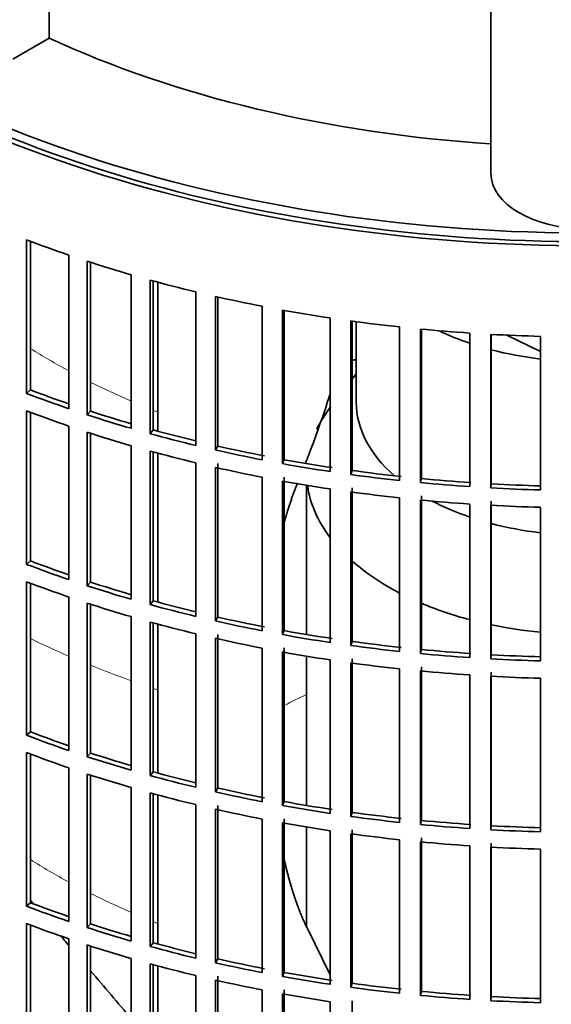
# Model space of a CAD drawing. Header units: millimetres. Extents: x 426 to 1318, y -2223 to 1749.
# Tile 5 of 31: x 1089 to 1164, y -2019 to -1881. Entities that reach past the tile are written whole.
import ezdxf

# ---------------------------------------------------------------- set-up
doc = ezdxf.new("R2010")
doc.units = ezdxf.units.MM
for name, color, linetype in [('VSI184-254_GIUNT', 7, 'Continuous'), ('VSI344-454_FILTR', 7, 'Continuous'), ('VSI344-454_SUPPO', 7, 'Continuous'), ('VSI344_DIFFUSORE', 7, 'Continuous')]:
    doc.layers.add(name, color=color, linetype=linetype)

# ---------------------------------------------------------------- blocks, each defined once
blk = doc.blocks.new('SE4')
at = {"layer": 'VSI184-254_GIUNT', "color": 7, "linetype": 'Continuous', "lineweight": 35}
for p, q in [((1136.04, -1923.16), (1136.04, -1934.52)), ((1136.04, -1930.52), (1135.48, -1931.24)), ((1129.04, -1946.2), (1129.04, -1967.24)), ((1129.04, -1970.29), (1129.04, -1991.32)), ((1129.04, -1994.37), (1129.04, -2008.39))]:
    blk.add_line(p, q, dxfattribs=at)
for centre, major_axis, start_param, end_param in [((1168.54, -1910.03), (-32.5, 0), 0.875493, 1.038932), ((1168.54, -1910.03), (-32.5, 0), 1.14425, 1.369498), ((1168.54, -1944.42), (39.5, 0), -3.562127, -3.413148), ((1168.54, -1934.52), (-32.5, 0), 0, 0.584062), ((1168.54, -1944.42), (39.5, 0), 3.220457, 3.555729), ((1168.54, -1934.52), (-32.5, 0), 0.835386, 1.038932), ((1168.54, -1934.52), (-32.5, 0), 1.14425, 1.369498), ((1168.54, -1944.42), (39.5, 0), 3.720726, 3.98088), ((1168.54, -1944.42), (39.5, 0), 4.081192, 4.281952), ((1168.54, -1944.42), (39.5, 0), 4.365036, 4.547129)]:
    blk.add_ellipse(centre, major_axis=major_axis, ratio=0.57735, start_param=start_param, end_param=end_param, dxfattribs=at)
at = {"layer": 'VSI344-454_FILTR', "color": 7, "linetype": 'Continuous', "lineweight": 35}
for p, q in [((1089.54, -1933.27), (1089.54, -1911.63)), ((1090.07, -1932.78), (1090.07, -1911.83)), ((1095.5, -1935.42), (1095.5, -1913.78)), ((1098.09, -1936.28), (1098.09, -1914.64)), ((1098.56, -1935.77), (1098.56, -1914.79)), ((1104.3, -1938.19), (1104.3, -1916.55)), ((1106.98, -1938.94), (1106.98, -1917.3)), ((1107.38, -1938.41), (1107.38, -1917.41)), ((1113.4, -1940.59), (1113.4, -1918.96)), ((1116.17, -1941.24), (1116.17, -1919.6)), ((1116.51, -1940.69), (1116.51, -1919.68)), ((1122.78, -1942.63), (1122.78, -1920.99)), ((1125.62, -1943.16), (1125.62, -1921.52)), ((1125.89, -1942.6), (1125.89, -1921.57)), ((1132.38, -1944.28), (1132.38, -1922.64)), ((1135.27, -1944.69), (1135.27, -1923.06)), ((1135.48, -1944.13), (1135.48, -1923.09)), ((1142.15, -1945.54), (1142.15, -1923.9)), ((1145.09, -1945.84), (1145.09, -1924.2)), ((1145.23, -1945.27), (1145.23, -1924.21)), ((1152.06, -1946.4), (1152.06, -1924.77)), ((1155.02, -1946.58), (1155.02, -1924.95)), ((1155.09, -1946.01), (1155.09, -1924.95)), ((1162.04, -1946.87), (1162.04, -1925.23)), ((1090.07, -1932.78), (1089.54, -1933.27)), ((1089.54, -1957.35), (1089.54, -1935.71)), ((1090.07, -1956.86), (1090.07, -1935.92)), ((1098.56, -1935.77), (1098.09, -1936.28)), ((1095.5, -1959.5), (1095.5, -1937.87)), ((1098.09, -1960.37), (1098.09, -1938.73)), ((1098.56, -1959.86), (1098.56, -1938.88)), ((1107.38, -1938.41), (1106.98, -1938.94)), ((1104.3, -1962.27), (1104.3, -1940.63)), ((1116.51, -1940.69), (1116.17, -1941.24)), ((1106.98, -1963.03), (1106.98, -1941.39)), ((1107.38, -1962.5), (1107.38, -1941.5)), ((1113.4, -1964.68), (1113.4, -1943.04)), ((1116.17, -1965.32), (1116.17, -1943.69)), ((1116.51, -1964.78), (1116.51, -1943.14)), ((1125.89, -1942.6), (1125.62, -1943.16)), ((1122.78, -1966.71), (1122.78, -1945.08)), ((1125.89, -1966.69), (1125.89, -1945.05)), ((1135.48, -1944.13), (1135.27, -1944.69)), ((1145.23, -1945.27), (1145.09, -1945.84)), ((1125.62, -1967.25), (1125.62, -1945.61)), ((1135.48, -1968.22), (1135.48, -1946.58)), ((1155.09, -1946.01), (1155.02, -1946.58)), ((1132.38, -1968.36), (1132.38, -1946.73)), ((1135.27, -1968.78), (1135.27, -1947.14)), ((1142.15, -1969.63), (1142.15, -1947.99)), ((1145.23, -1969.35), (1145.23, -1947.72)), ((1145.09, -1969.92), (1145.09, -1948.29)), ((1152.06, -1970.49), (1152.06, -1948.85)), ((1155.02, -1970.67), (1155.02, -1949.03)), ((1155.09, -1970.09), (1155.09, -1948.46)), ((1162.04, -1970.95), (1162.04, -1949.32)), ((1090.07, -1956.86), (1089.54, -1957.35)), ((1089.54, -1981.44), (1089.54, -1959.8)), ((1090.07, -1980.95), (1090.07, -1960)), ((1098.56, -1959.86), (1098.09, -1960.37)), ((1095.5, -1983.59), (1095.5, -1961.95)), ((1098.09, -1984.45), (1098.09, -1962.81)), ((1098.56, -1983.94), (1098.56, -1962.97)), ((1107.38, -1962.5), (1106.98, -1963.03)), ((1104.3, -1986.36), (1104.3, -1964.72)), ((1106.98, -1987.11), (1106.98, -1965.48)), ((1107.38, -1986.59), (1107.38, -1965.59)), ((1116.51, -1964.78), (1116.17, -1965.32)), ((1113.4, -1988.77), (1113.4, -1967.13)), ((1116.51, -1988.87), (1116.51, -1967.23)), ((1125.89, -1966.69), (1125.62, -1967.25)), ((1116.17, -1989.41), (1116.17, -1967.77)), ((1135.48, -1968.22), (1135.27, -1968.78)), ((1122.78, -1990.8), (1122.78, -1969.16)), ((1125.62, -1991.33), (1125.62, -1969.69)), ((1125.89, -1990.78), (1125.89, -1969.14)), ((1145.23, -1969.35), (1145.09, -1969.92)), ((1155.09, -1970.09), (1155.02, -1970.67)), ((1132.38, -1992.45), (1132.38, -1970.81)), ((1135.27, -1992.87), (1135.27, -1971.23)), ((1135.48, -1992.3), (1135.48, -1970.67)), ((1142.15, -1993.71), (1142.15, -1972.08)), ((1145.09, -1994.01), (1145.09, -1972.37)), ((1145.23, -1993.44), (1145.23, -1971.8)), ((1152.06, -1994.58), (1152.06, -1972.94)), ((1155.09, -1994.18), (1155.09, -1972.54)), ((1155.02, -1994.76), (1155.02, -1973.12)), ((1162.04, -1995.04), (1162.04, -1973.4)), ((1090.07, -1980.95), (1089.54, -1981.44)), ((1089.54, -2005.53), (1089.54, -1983.89)), ((1090.07, -2005.04), (1090.07, -1984.09)), ((1098.56, -1983.94), (1098.09, -1984.45)), ((1095.5, -2007.68), (1095.5, -1986.04)), ((1098.09, -2008.54), (1098.09, -1986.9)), ((1107.38, -1986.59), (1106.98, -1987.11)), ((1098.56, -2008.03), (1098.56, -1987.05)), ((1104.3, -2010.45), (1104.3, -1988.81)), ((1106.98, -2011.2), (1106.98, -1989.56)), ((1107.38, -2010.67), (1107.38, -1989.67)), ((1116.51, -1988.87), (1116.17, -1989.41)), ((1125.89, -1990.78), (1125.62, -1991.33)), ((1113.4, -2012.85), (1113.4, -1991.22)), ((1116.17, -2013.5), (1116.17, -1991.86)), ((1116.51, -2012.95), (1116.51, -1991.32)), ((1135.48, -1992.3), (1135.27, -1992.87)), ((1122.78, -2014.89), (1122.78, -1993.25)), ((1125.62, -2015.42), (1125.62, -1993.78)), ((1125.89, -2014.86), (1125.89, -1993.23)), ((1145.23, -1993.44), (1145.09, -1994.01)), ((1132.38, -2016.54), (1132.38, -1994.9)), ((1135.48, -2016.39), (1135.48, -1994.75)), ((1155.09, -1994.18), (1155.02, -1994.76)), ((1135.27, -2016.95), (1135.27, -1995.32)), ((1142.15, -2017.8), (1142.15, -1996.16)), ((1145.09, -2018.1), (1145.09, -1996.46)), ((1145.23, -2017.53), (1145.23, -1995.89)), ((1155.09, -2018.27), (1155.09, -1996.63)), ((1152.06, -2018.66), (1152.06, -1997.03)), ((1155.02, -2018.84), (1155.02, -1997.21)), ((1162.04, -2019.13), (1162.04, -1997.49)), ((1090.07, -2005.04), (1089.54, -2005.53)), ((1089.54, -2029.61), (1089.54, -2007.97)), ((1090.07, -2029.12), (1090.07, -2008.18)), ((1098.56, -2008.03), (1098.09, -2008.54)), ((1095.5, -2031.76), (1095.5, -2010.13)), ((1098.09, -2032.63), (1098.09, -2010.99)), ((1098.56, -2032.12), (1098.56, -2011.14)), ((1107.38, -2010.67), (1106.98, -2011.2)), ((1104.3, -2034.53), (1104.3, -2012.89)), ((1116.51, -2012.95), (1116.17, -2013.5)), ((1106.98, -2035.29), (1106.98, -2013.65)), ((1107.38, -2034.76), (1107.38, -2013.76)), ((1113.4, -2036.94), (1113.4, -2015.3)), ((1116.17, -2037.58), (1116.17, -2015.95)), ((1116.51, -2037.04), (1116.51, -2015.4)), ((1125.89, -2014.86), (1125.62, -2015.42)), ((1122.78, -2038.97), (1122.78, -2017.34)), ((1125.89, -2038.95), (1125.89, -2017.31)), ((1135.48, -2016.39), (1135.27, -2016.95)), ((1125.62, -2039.51), (1125.62, -2017.87)), ((1135.48, -2040.48), (1135.48, -2018.84)), ((1145.23, -2017.53), (1145.09, -2018.1)), ((1155.09, -2018.27), (1155.02, -2018.84)), ((1132.38, -2040.62), (1132.38, -2018.99))]:
    blk.add_line(p, q, dxfattribs=at)
for centre, major_axis, start_param, end_param in [((1168.54, -1829.61), (143.5, 0), 2.974441, 5.119162), ((1168.54, -1829.61), (142.5, 0), 3.141593, 5.134734), ((1168.54, -1842.46), (-143.5, 0), 0.987776, 1.036806), ((1168.54, -1842.46), (-143.5, 0), 1.057589, 1.106619), ((1168.54, -1842.46), (-143.5, 0), 1.127403, 1.176432), ((1168.54, -1842.46), (-143.5, 0), 1.197216, 1.246245), ((1168.54, -1842.46), (-143.5, 0), 1.267029, 1.316058), ((1168.54, -1842.46), (-143.5, 0), 1.336842, 1.385871), ((1168.54, -1842.46), (-143.5, 0), 1.406655, 1.455685), ((1168.54, -1842.46), (-143.5, 0), 1.476469, 1.525498), ((1168.54, -2008.62), (-142.5, 0), -1.340701, -1.33667), ((1168.54, -1864.1), (-142.5, 0), 0.987604, 1.032651), ((1168.54, -1864.1), (-143.5, 0), 0.987776, 1.036806), ((1168.54, -1866.55), (-143.5, 0), 0.987776, 1.036806), ((1168.54, -1864.1), (-143.5, 0), 1.057589, 1.106619), ((1168.54, -1864.1), (-142.5, 0), 1.057417, 1.103102), ((1168.54, -1866.55), (-143.5, 0), 1.057589, 1.106619), ((1168.54, -1864.1), (-143.5, 0), 1.127403, 1.176432), ((1168.54, -1864.1), (-142.5, 0), 1.127231, 1.17351), ((1168.54, -1864.1), (-142.5, 0), 1.197044, 1.246417), ((1168.54, -1866.55), (-143.5, 0), 1.127403, 1.176432), ((1168.54, -1864.1), (-143.5, 0), 1.197216, 1.246245), ((1168.54, -1866.55), (-143.5, 0), 1.197216, 1.246245), ((1168.54, -1864.1), (-143.5, 0), 1.267029, 1.316058), ((1168.54, -1864.1), (-142.5, 0), 1.266857, 1.31623), ((1168.54, -1864.1), (-143.5, 0), 1.336842, 1.385871), ((1168.54, -1864.1), (-142.5, 0), 1.33667, 1.386044), ((1168.54, -1864.1), (-142.5, 0), 1.406483, 1.455857), ((1168.54, -1866.55), (-143.5, 0), 1.267029, 1.316058), ((1168.54, -1864.1), (-143.5, 0), 1.406655, 1.455685), ((1168.54, -1864.1), (-143.5, 0), 1.476469, 1.525498), ((1168.54, -1864.1), (-142.5, 0), 1.476296, 1.52567), ((1168.54, -1866.55), (-143.5, 0), 1.336842, 1.385871), ((1168.54, -1866.55), (-143.5, 0), 1.406655, 1.455685), ((1168.54, -1866.55), (-143.5, 0), 1.476469, 1.525498), ((1168.54, -1888.19), (-143.5, 0), 0.987776, 1.036806), ((1168.54, -1888.19), (-142.5, 0), 0.987604, 1.032651), ((1168.54, -1890.64), (-143.5, 0), 0.987776, 1.036806), ((1168.54, -1888.19), (-143.5, 0), 1.057589, 1.106619), ((1168.54, -1888.19), (-142.5, 0), 1.057417, 1.103102), ((1168.54, -1890.64), (-143.5, 0), 1.057589, 1.106619), ((1168.54, -1888.19), (-143.5, 0), 1.127403, 1.176432), ((1168.54, -1888.19), (-142.5, 0), 1.127231, 1.17351), ((1168.54, -1890.64), (-143.5, 0), 1.127403, 1.176432), ((1168.54, -1888.19), (-143.5, 0), 1.197216, 1.246245), ((1168.54, -1888.19), (-142.5, 0), 1.197044, 1.246417), ((1168.54, -1888.19), (-143.5, 0), 1.267029, 1.316058), ((1168.54, -1888.19), (-142.5, 0), 1.266857, 1.31623), ((1168.54, -1890.64), (-143.5, 0), 1.197216, 1.246245), ((1168.54, -1888.19), (-143.5, 0), 1.336842, 1.385871), ((1168.54, -1888.19), (-142.5, 0), 1.33667, 1.386044), ((1168.54, -1890.64), (-143.5, 0), 1.267029, 1.316058), ((1168.54, -1888.19), (-143.5, 0), 1.406655, 1.455685), ((1168.54, -1888.19), (-142.5, 0), 1.406483, 1.455857), ((1168.54, -1888.19), (-142.5, 0), 1.476296, 1.52567), ((1168.54, -1890.64), (-143.5, 0), 1.336842, 1.385871), ((1168.54, -1888.19), (-143.5, 0), 1.476469, 1.525498), ((1168.54, -1890.64), (-143.5, 0), 1.406655, 1.455685), ((1168.54, -1890.64), (-143.5, 0), 1.476469, 1.525498), ((1168.54, -1912.28), (-142.5, 0), 0.987604, 1.032651), ((1168.54, -1912.28), (-143.5, 0), 0.987776, 1.036806), ((1168.54, -1914.72), (-143.5, 0), 0.987776, 1.036806), ((1168.54, -1912.28), (-142.5, 0), 1.057417, 1.103102), ((1168.54, -1912.28), (-143.5, 0), 1.057589, 1.106619), ((1168.54, -1914.72), (-143.5, 0), 1.057589, 1.106619), ((1168.54, -1912.28), (-142.5, 0), 1.127231, 1.17351), ((1168.54, -1912.28), (-143.5, 0), 1.127403, 1.176432), ((1168.54, -1914.72), (-143.5, 0), 1.127403, 1.176432), ((1168.54, -1912.28), (-143.5, 0), 1.197216, 1.246245), ((1168.54, -1912.28), (-142.5, 0), 1.197044, 1.246417), ((1168.54, -1912.28), (-142.5, 0), 1.266857, 1.31623), ((1168.54, -1914.72), (-143.5, 0), 1.197216, 1.246245), ((1168.54, -1912.28), (-143.5, 0), 1.267029, 1.316058), ((1168.54, -1912.28), (-142.5, 0), 1.33667, 1.386044), ((1168.54, -1914.72), (-143.5, 0), 1.267029, 1.316058), ((1168.54, -1912.28), (-143.5, 0), 1.336842, 1.385871), ((1168.54, -1912.28), (-142.5, 0), 1.406483, 1.455857), ((1168.54, -1912.28), (-143.5, 0), 1.406655, 1.455685), ((1168.54, -1912.28), (-143.5, 0), 1.476469, 1.525498), ((1168.54, -1912.28), (-142.5, 0), 1.476296, 1.52567), ((1168.54, -1914.72), (-143.5, 0), 1.336842, 1.385871), ((1168.54, -1914.72), (-143.5, 0), 1.406655, 1.455685), ((1168.54, -1914.72), (-143.5, 0), 1.476469, 1.525498), ((1168.54, -1936.36), (-143.5, 0), 0.987776, 1.036806), ((1168.54, -1936.36), (-142.5, 0), 0.987604, 1.032651), ((1168.54, -1938.81), (-143.5, 0), 0.987776, 1.036806), ((1168.54, -1936.36), (-143.5, 0), 1.057589, 1.106619), ((1168.54, -1936.36), (-142.5, 0), 1.057417, 1.103102), ((1168.54, -1938.81), (-143.5, 0), 1.057589, 1.106619), ((1168.54, -1936.36), (-143.5, 0), 1.127403, 1.176432), ((1168.54, -1936.36), (-142.5, 0), 1.127231, 1.17351), ((1168.54, -1936.36), (-142.5, 0), 1.197044, 1.246417), ((1168.54, -1938.81), (-143.5, 0), 1.127403, 1.176432), ((1168.54, -1936.36), (-143.5, 0), 1.197216, 1.246245), ((1168.54, -1938.81), (-143.5, 0), 1.197216, 1.246245), ((1168.54, -1936.36), (-143.5, 0), 1.267029, 1.316058), ((1168.54, -1936.36), (-142.5, 0), 1.266857, 1.31623), ((1168.54, -1936.36), (-143.5, 0), 1.336842, 1.385871), ((1168.54, -1936.36), (-142.5, 0), 1.33667, 1.386044), ((1168.54, -1938.81), (-143.5, 0), 1.267029, 1.316058), ((1168.54, -1936.36), (-143.5, 0), 1.406655, 1.455685), ((1168.54, -1936.36), (-142.5, 0), 1.406483, 1.455857), ((1168.54, -1936.36), (-143.5, 0), 1.476469, 1.525498), ((1168.54, -1936.36), (-142.5, 0), 1.476296, 1.52567)]:
    blk.add_ellipse(centre, major_axis=major_axis, ratio=0.57735, start_param=start_param, end_param=end_param, dxfattribs=at)
at = {"layer": 'VSI344-454_SUPPO', "color": 7, "linetype": 'Continuous', "lineweight": 35}
for p, q in [((1108.06, -1938.6), (1108.06, -1917.6)), ((1157.28, -1925.06), (1162.04, -1927.36)), ((1108.06, -1962.68), (1108.06, -1941.68)), ((1108.06, -1986.77), (1108.06, -1965.77)), ((1108.06, -2010.86), (1108.06, -1989.86)), ((1132.38, -2015.2), (1129.15, -2008.69)), ((1108.06, -2034.94), (1108.06, -2013.94))]:
    blk.add_line(p, q, dxfattribs=at)
blk.add_ellipse((1168.54, -1828.38), major_axis=(142.5, 0), ratio=0.57735, start_param=3.023053, end_param=5.154363, dxfattribs=at)
at = {"layer": 'VSI344-454_SUPPO', "color": 4, "linetype": 'Continuous', "lineweight": 9}
for centre, major_axis, start_param, end_param in [((1168.54, -1884.95), (-106.99, 0), 0.747348, 0.819367), ((1168.54, -1884.95), (-106.99, 0), 0.857735, 0.926692), ((1168.54, -1884.95), (-106.99, 0), 0.962313, 0.96998), ((1168.54, -1913.87), (-122, 0), 0.872093, 0.928959), ((1168.54, -1913.87), (-122, 0), 0.959843, 1.01622), ((1168.54, -1913.87), (-122, 0), 1.045723, 1.052104), ((1168.54, -2004.43), (-63.54, 0), -0.899918, -0.834953), ((1168.54, -1957.14), (-106.8, 0), 0.745517, 0.817782), ((1168.54, -1957.14), (-106.8, 0), 0.856268, 0.925418), ((1168.54, -1957.14), (-106.8, 0), 0.961131, 0.968818)]:
    blk.add_ellipse(centre, major_axis=major_axis, ratio=0.57735, start_param=start_param, end_param=end_param, dxfattribs=at)
at = {"layer": 'VSI344-454_SUPPO', "color": 7, "linetype": 'Continuous', "lineweight": 35}
for points, degree, knots in [([(1132.41, -1933.16), (1131.82, -1935.04), (1131.19, -1936.89), (1130.15, -1939.79), (1129.75, -1940.87), (1129.19, -1942.32), (1129.03, -1942.73), (1128.87, -1943.14)], 3, [0.7699646, 0.7699646, 0.7699646, 0.7699646, 0.875, 0.875, 0.9375, 0.9375, 0.9619995, 0.9619995, 0.9619995, 0.9619995]), ([(1125.85, -1951.58), (1126.06, -1950.8), (1126.3, -1950.03), (1126.96, -1947.87), (1127.74, -1945.9)], 2, [0.6790351, 0.6790351, 0.6790351, 0.75, 0.75, 0.9525285, 0.9525285, 0.9525285]), ([(1129.15, -2008.69), (1127.82, -2005.99), (1126.8, -2002.52), (1126.26, -2000.68), (1125.81, -1998.65)], 2, [0, 0, 0, 0.25, 0.25, 0.3817702, 0.3817702, 0.3817702])]:
    blk.add_open_spline(points, degree=degree, knots=knots, dxfattribs=at)
for points in [[(1090.48, -2005.18), (1090.34, -2005.02), (1090.2, -2004.86), (1090.07, -2004.7)], [(1095.5, -2011.07), (1095.12, -2010.62), (1094.73, -2010.16), (1094.34, -2009.71)], [(1104.3, -2021.36), (1102.41, -2019.15), (1100.5, -2016.91), (1098.56, -2014.64)]]:
    blk.add_open_spline(points, degree=3, dxfattribs=at)
at = {"layer": 'VSI344_DIFFUSORE', "color": 7, "linetype": 'Continuous', "lineweight": 35}
for p, q in [((1092.7, -1883.19), (1092.7, -1843.69)), ((1155.04, -1902.28), (1155.04, -1857.29)), ((1092.7, -1883.19), (1087.58, -1886.15))]:
    blk.add_line(p, q, dxfattribs=at)
for centre, major_axis, start_param, end_param in [((1168.54, -1828.38), (-121.5, 0), 0.896739, 1.459455), ((1168.54, -1902.28), (13.5, 0), 3.141593, 6.283185)]:
    blk.add_ellipse(centre, major_axis=major_axis, ratio=0.57735, start_param=start_param, end_param=end_param, dxfattribs=at)

msp = doc.modelspace()

# ---------------------------------------------------------------- block references
msp.add_blockref('SE4', (0, 0))

doc.saveas('drawing.dxf')
